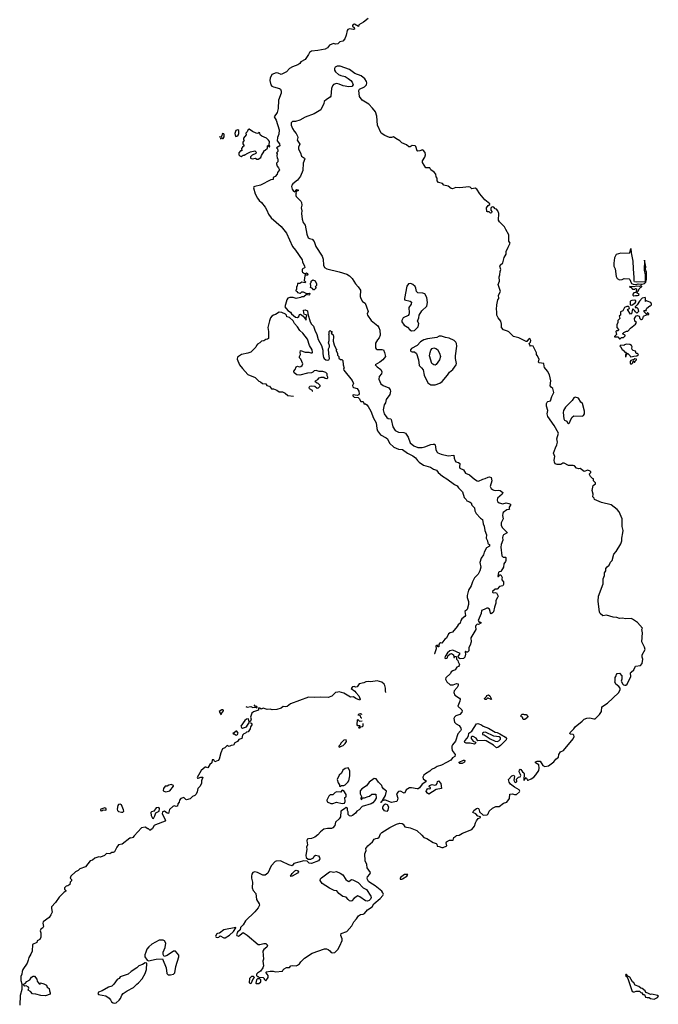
# Model space of a CAD drawing. Extents: x 2029826 to 2248070, y 228728 to 402406.
# Tile 2 of 256: x 2040280 to 2049528, y 269229 to 283480. Entities that reach past the tile are written whole.
import ezdxf

# ---------------------------------------------------------------- set-up
doc = ezdxf.new("R2010")
doc.units = 0

msp = doc.modelspace()

# ---------------------------------------------------------------- linework, layer by layer
at = {"layer": '0CON10XD'}
for points in [[(2045325, 283499), (2045258, 283445), (2045190, 283405), (2045187, 283383), (2045127, 283417), (2045111, 283409), (2045098, 283395), (2045098, 283388), (2045122, 283365), (2045128, 283342), (2045115, 283338), (2045055, 283350), (2045032, 283338), (2045023, 283325), (2045008, 283255), (2044990, 283205), (2044960, 283170), (2044915, 283158), (2044888, 283132), (2044855, 283128), (2044825, 283133), (2044768, 283112), (2044738, 283075), (2044705, 283055), (2044595, 283032), (2044504, 283026), (2044476, 283004), (2044464, 282975), (2044415, 282904), (2044352, 282868), (2044334, 282845), (2044306, 282825), (2044230, 282800), (2044186, 282774), (2044143, 282725), (2044065, 282689), (2044025, 282706), (2043995, 282711), (2043931, 282689), (2043909, 282635), (2043902, 282598), (2043915, 282535), (2043930, 282520), (2043955, 282509), (2044043, 282485), (2044056, 282475), (2044068, 282445), (2044065, 282417), (2044027, 282315), (2044024, 282195), (2044013, 282157), (2044007, 282135), (2043967, 282075), (2043994, 282025), (2044038, 281888), (2044031, 281825), (2044013, 281775), (2044008, 281725), (2044040, 281685), (2044048, 281655), (2044000, 281625), (2044012, 281612), (2044020, 281585), (2044017, 281573), (2044000, 281555), (2044008, 281538), (2044002, 281515), (2044010, 281475), (2044020, 281465), (2044017, 281423), (2044000, 281405), (2044000, 281395), (2044008, 281358), (2044027, 281337), (2044040, 281305), (2044013, 281267), (2044008, 281242), (2043979, 281211), (2043948, 281195), (2043948, 281165), (2043915, 281163), (2043767, 281085), (2043683, 281067), (2043671, 281059), (2043666, 281045), (2043690, 280960), (2043725, 280895), (2043746, 280865), (2043782, 280835), (2043835, 280765), (2043860, 280725), (2043885, 280666), (2043921, 280611), (2044066, 280485), (2044145, 280389), (2044228, 280195), (2044273, 280145), (2044369, 280005), (2044373, 279975), (2044403, 279915), (2044407, 279895), (2044403, 279887), (2044370, 279870), (2044368, 279835), (2044375, 279824), (2044405, 279808), (2044422, 279808), (2044435, 279818), (2044448, 279805), (2044450, 279785), (2044445, 279780), (2044415, 279780), (2044408, 279772), (2044398, 279705), (2044420, 279685), (2044415, 279670), (2044365, 279680), (2044335, 279662), (2044305, 279660), (2044300, 279625), (2044290, 279615), (2044290, 279575), (2044280, 279565), (2044280, 279555), (2044298, 279548), (2044305, 279530), (2044335, 279520), (2044348, 279522), (2044365, 279540), (2044385, 279542), (2044435, 279518), (2044475, 279520), (2044480, 279515), (2044475, 279500), (2044465, 279492), (2044435, 279502), (2044395, 279471), (2044365, 279470), (2044345, 279460), (2044285, 279447), (2044240, 279460), (2044191, 279459), (2044165, 279448), (2044146, 279425), (2044121, 279325), (2044163, 279273), (2044199, 279249), (2044215, 279222), (2044275, 279173), (2044305, 279170), (2044320, 279185), (2044330, 279215), (2044345, 279218), (2044387, 279187), (2044428, 279132), (2044428, 279172), (2044437, 279197), (2044425, 279210), (2044400, 279220), (2044392, 279235), (2044390, 279275), (2044415, 279282), (2044447, 279265), (2044451, 279221), (2044488, 279108), (2044507, 279075), (2044534, 279045), (2044552, 278985), (2044582, 278925), (2044603, 278853), (2044649, 278765), (2044670, 278695), (2044670, 278645), (2044680, 278590), (2044689, 278575), (2044715, 278556), (2044735, 278551), (2044754, 278556), (2044768, 278575), (2044754, 278645), (2044753, 278715), (2044768, 278745), (2044768, 278765), (2044753, 278805), (2044762, 278835), (2044762, 278872), (2044760, 278915), (2044750, 278925), (2044760, 278935), (2044763, 278967), (2044775, 278980), (2044785, 278970), (2044798, 278968), (2044800, 278955), (2044790, 278945), (2044817, 278917), (2044822, 278895), (2044820, 278825), (2044832, 278775), (2044852, 278732), (2044860, 278725), (2044862, 278712), (2044870, 278705), (2044862, 278698), (2044862, 278685), (2044880, 278655), (2044880, 278625), (2044900, 278605), (2044902, 278582), (2044925, 278560), (2044945, 278560), (2044957, 278547), (2044962, 278485), (2044980, 278435), (2044970, 278425), (2044972, 278405), (2045095, 278258), (2045113, 278215), (2045101, 278185), (2045104, 278165), (2045115, 278156), (2045165, 278141), (2045193, 278105), (2045197, 278065), (2045189, 278051), (2045165, 278043), (2045111, 278049), (2045102, 278045), (2045104, 278034), (2045125, 278018), (2045181, 278011), (2045195, 277998), (2045220, 277955), (2045250, 277955), (2045260, 277945), (2045265, 277920), (2045285, 277920), (2045305, 277908), (2045325, 277883), (2045365, 277813), (2045402, 277712), (2045442, 277645), (2045449, 277565), (2045460, 277530), (2045503, 277473), (2045585, 277428), (2045606, 277415), (2045635, 277350), (2045698, 277295), (2045765, 277266), (2045825, 277258), (2045896, 277206), (2045975, 277167), (2046010, 277140), (2046038, 277098), (2046064, 277074), (2046125, 277033), (2046230, 277005), (2046270, 276975), (2046315, 276958), (2046338, 276925), (2046401, 276871), (2046465, 276833), (2046575, 276753), (2046613, 276735), (2046635, 276703), (2046690, 276645), (2046714, 276564), (2046746, 276536), (2046757, 276517), (2046795, 276503), (2046818, 276485), (2046828, 276455), (2046867, 276415), (2046871, 276371), (2046888, 276335), (2046954, 276264), (2046982, 276245), (2046992, 276182), (2047005, 276150), (2047013, 276085), (2047039, 276025), (2047037, 275975), (2047054, 275935), (2047058, 275905), (2047065, 275894), (2047085, 275882), (2047085, 275862), (2047040, 275835), (2047004, 275775), (2046996, 275735), (2046964, 275686), (2046944, 275626), (2046958, 275555), (2046943, 275505), (2046920, 275455), (2046866, 275404), (2046836, 275345), (2046816, 275285), (2046780, 275225), (2046760, 275145), (2046760, 275115), (2046778, 275058), (2046780, 275015), (2046760, 274945), (2046727, 274913), (2046734, 274855), (2046725, 274841), (2046683, 274807), (2046669, 274785), (2046656, 274745), (2046628, 274722), (2046614, 274695), (2046545, 274613), (2046513, 274607), (2046490, 274590), (2046461, 274529), (2046435, 274513), (2046395, 274456), (2046375, 274462), (2046358, 274452), (2046350, 274435), (2046348, 274402), (2046338, 274405), (2046326, 274426), (2046305, 274418), (2046311, 274375), (2046285, 274304), (2046280, 274300)], [(2043845, 269570), (2043880, 269615), (2043880, 269645), (2043847, 269685), (2043848, 269695), (2043855, 269700), (2043905, 269711), (2043951, 269711), (2043985, 269700), (2044085, 269710), (2044090, 269725), (2044110, 269745), (2044145, 269762), (2044185, 269762), (2044206, 269784), (2044225, 269790), (2044282, 269788), (2044304, 269796), (2044332, 269815), (2044352, 269845), (2044405, 269898), (2044515, 269970), (2044695, 270033), (2044723, 270033), (2044745, 270022), (2044772, 270005), (2044791, 269981), (2044804, 269974), (2044845, 269977), (2044885, 270021), (2044917, 270075), (2044949, 270155), (2044951, 270175), (2044932, 270225), (2044936, 270254), (2045018, 270285), (2045087, 270365), (2045118, 270425), (2045155, 270464), (2045185, 270511), (2045215, 270530), (2045254, 270534), (2045274, 270545), (2045315, 270599), (2045385, 270640), (2045406, 270685), (2045498, 270762), (2045537, 270805), (2045547, 270825), (2045540, 270845), (2045522, 270865), (2045425, 270945), (2045350, 270990), (2045329, 271009), (2045315, 271035), (2045312, 271055), (2045318, 271075), (2045351, 271115), (2045359, 271135), (2045311, 271205), (2045306, 271255), (2045282, 271305), (2045276, 271405), (2045296, 271455), (2045294, 271485), (2045322, 271525), (2045389, 271581), (2045415, 271618), (2045435, 271631), (2045465, 271634), (2045484, 271646), (2045506, 271695), (2045523, 271717), (2045642, 271788), (2045735, 271838), (2045785, 271850), (2045818, 271845), (2045833, 271835), (2045855, 271799), (2045935, 271785), (2046032, 271745), (2046105, 271678), (2046134, 271644), (2046175, 271629), (2046265, 271569), (2046310, 271555), (2046319, 271545), (2046326, 271516), (2046355, 271514), (2046395, 271497), (2046413, 271497), (2046463, 271525), (2046454, 271565), (2046461, 271579), (2046505, 271604), (2046555, 271604), (2046568, 271645), (2046593, 271665), (2046607, 271673), (2046645, 271678), (2046694, 271706), (2046829, 271761), (2046865, 271808), (2046879, 271855), (2046896, 271884), (2046921, 271919), (2046945, 271930), (2046952, 271935), (2046952, 271945), (2046915, 271952), (2046884, 271984), (2046842, 272005), (2046854, 272035), (2046895, 272062), (2046908, 272068), (2046925, 272064), (2046934, 272045), (2046936, 272015), (2046985, 271973), (2046995, 271968), (2047048, 271972), (2047062, 271988), (2047080, 272025), (2047125, 272066), (2047175, 272090), (2047225, 272092), (2047285, 272142), (2047336, 272154), (2047374, 272206), (2047375, 272270), (2047415, 272274), (2047445, 272264), (2047472, 272265), (2047516, 272304), (2047524, 272315), (2047514, 272335), (2047445, 272372), (2047385, 272416), (2047366, 272445), (2047360, 272485), (2047406, 272535), (2047435, 272544), (2047446, 272525), (2047436, 272475), (2047448, 272445), (2047465, 272438), (2047478, 272455), (2047475, 272490), (2047502, 272518), (2047525, 272520), (2047535, 272540), (2047533, 272555), (2047513, 272593), (2047516, 272625), (2047525, 272632), (2047535, 272626), (2047563, 272593), (2047579, 272580), (2047584, 272565), (2047580, 272475), (2047585, 272472), (2047615, 272512), (2047633, 272475), (2047645, 272474), (2047685, 272492), (2047725, 272519), (2047755, 272550), (2047799, 272615), (2047804, 272645), (2047796, 272695), (2047748, 272725), (2047751, 272739), (2047775, 272749), (2047816, 272746), (2047855, 272687), (2047885, 272672), (2047938, 272682), (2048015, 272738), (2048043, 272777), (2048084, 272805), (2048088, 272845), (2048109, 272881), (2048154, 272905), (2048295, 273072), (2048307, 273105), (2048306, 273126), (2048295, 273136), (2048255, 273139), (2048248, 273148), (2048252, 273165), (2048305, 273216), (2048325, 273247), (2048423, 273325), (2048453, 273357), (2048493, 273373), (2048535, 273376), (2048595, 273360), (2048615, 273363), (2048675, 273425), (2048704, 273465), (2048710, 273535), (2048792, 273588), (2048952, 273735), (2048975, 273780), (2048974, 273805), (2048955, 273830), (2048912, 273865), (2048898, 273895), (2048903, 273907), (2048903, 273957), (2048917, 273983), (2048920, 274005), (2048930, 274015), (2048965, 274020), (2049000, 273985), (2048998, 273935), (2048988, 273905), (2049014, 273864), (2049025, 273853), (2049045, 273847), (2049055, 273848), (2049077, 273865), (2049129, 273975), (2049127, 274025), (2049132, 274038), (2049175, 274072), (2049197, 274123), (2049270, 274135), (2049295, 274160), (2049301, 274225), (2049292, 274255), (2049294, 274285), (2049336, 274365), (2049328, 274398), (2049288, 274475), (2049297, 274605), (2049290, 274655), (2049300, 274675), (2049226, 274756), (2049155, 274804), (2049135, 274811), (2049055, 274810), (2049005, 274819), (2048965, 274814), (2048925, 274830), (2048872, 274832), (2048775, 274862), (2048725, 274854), (2048687, 274885), (2048676, 274905), (2048658, 275065), (2048662, 275135), (2048727, 275315), (2048731, 275385), (2048746, 275434), (2048747, 275475), (2048766, 275504), (2048768, 275535), (2048785, 275561), (2048814, 275585), (2048835, 275628), (2048858, 275655), (2048884, 275745), (2048915, 275782), (2048985, 275893), (2048999, 275935), (2048999, 275975), (2049016, 276055), (2049017, 276085), (2049004, 276145), (2049004, 276256), (2048961, 276355), (2048932, 276392), (2048847, 276457), (2048705, 276492), (2048604, 276535), (2048598, 276555), (2048580, 276575), (2048582, 276612), (2048568, 276665), (2048583, 276737), (2048618, 276762), (2048620, 276775), (2048590, 276805), (2048590, 276835), (2048575, 276840), (2048547, 276867), (2048532, 276895), (2048530, 276905), (2048550, 276925), (2048550, 276935), (2048540, 276945), (2048505, 276962), (2048455, 276943), (2048395, 276982), (2048375, 276978), (2048345, 276988), (2048314, 277024), (2048295, 277030), (2048225, 277030), (2048165, 277062), (2048145, 277062), (2048115, 277043), (2048064, 277044), (2048035, 277054), (2048024, 277075), (2048020, 277105), (2048027, 277157), (2048010, 277205), (2048037, 277285), (2048057, 277325), (2048067, 277365), (2048057, 277415), (2048082, 277495), (2048020, 277605), (2047926, 277735), (2047918, 277775), (2047930, 277825), (2047908, 277885), (2047910, 277925), (2047918, 277945), (2047930, 277955), (2047968, 277962), (2047984, 278026), (2048016, 278086), (2048002, 278142), (2047975, 278160), (2047960, 278180), (2047972, 278255), (2047952, 278342), (2047923, 278393), (2047881, 278445), (2047873, 278465), (2047870, 278505), (2047803, 278513), (2047792, 278522), (2047800, 278565), (2047775, 278618), (2047763, 278635), (2047765, 278660), (2047713, 278753), (2047695, 278760), (2047675, 278756), (2047665, 278768), (2047658, 278795), (2047676, 278814), (2047681, 278835), (2047666, 278866), (2047646, 278854), (2047625, 278820), (2047615, 278822), (2047510, 278875), (2047432, 278895), (2047362, 278962), (2047344, 278974), (2047285, 278991), (2047256, 279026), (2047257, 279075), (2047247, 279115), (2047210, 279165), (2047191, 279205), (2047191, 279255), (2047184, 279285), (2047189, 279355), (2047203, 279425), (2047216, 279444), (2047214, 279495), (2047240, 279545), (2047210, 279645), (2047227, 279695), (2047221, 279759), (2047232, 279785), (2047238, 279835), (2047248, 279865), (2047233, 279915), (2047237, 279925), (2047277, 279963), (2047295, 280038), (2047323, 280085), (2047324, 280126), (2047353, 280187), (2047380, 280245), (2047362, 280275), (2047363, 280365), (2047317, 280445), (2047302, 280482), (2047230, 280555), (2047215, 280580), (2047219, 280675), (2047205, 280713), (2047185, 280736), (2047165, 280740), (2047145, 280766), (2047125, 280773), (2047107, 280763), (2047100, 280745), (2047100, 280725), (2047118, 280705), (2047110, 280685), (2047095, 280682), (2047077, 280697), (2047055, 280698), (2047042, 280705), (2047038, 280755), (2047065, 280792), (2047090, 280805), (2047090, 280815), (2047015, 280872), (2046945, 280959), (2046901, 281025), (2046875, 281041), (2046825, 281034), (2046803, 281055), (2046785, 281060), (2046655, 281046), (2046595, 281052), (2046545, 281031), (2046527, 281037), (2046485, 281069), (2046424, 281084), (2046400, 281110), (2046345, 281122), (2046325, 281148), (2046326, 281185), (2046312, 281205), (2046306, 281245), (2046284, 281275), (2046234, 281305), (2046219, 281335), (2046161, 281335), (2046114, 281415), (2046112, 281438), (2046145, 281490), (2046158, 281525), (2046150, 281560), (2046123, 281593), (2046115, 281598), (2046075, 281580), (2046045, 281578), (2046035, 281583), (2046015, 281643), (2046005, 281652), (2045965, 281657), (2045935, 281638), (2045915, 281638), (2045881, 281671), (2045815, 281698), (2045783, 281725), (2045725, 281758), (2045695, 281786), (2045665, 281775), (2045635, 281777), (2045566, 281805), (2045516, 281836), (2045461, 281955), (2045451, 282085), (2045430, 282145), (2045390, 282200), (2045335, 282256), (2045240, 282315), (2045199, 282369), (2045192, 282455), (2045198, 282475), (2045275, 282509), (2045300, 282535), (2045306, 282564), (2045302, 282585), (2045276, 282625), (2045224, 282665), (2045135, 282701), (2045055, 282758), (2044920, 282805), (2044875, 282809), (2044849, 282795), (2044838, 282775), (2044838, 282748), (2044851, 282725), (2044895, 282688), (2044932, 282672), (2044995, 282656), (2045035, 282631), (2045075, 282600), (2045094, 282575), (2045110, 282535), (2045087, 282513), (2045045, 282509), (2044965, 282521), (2044907, 282547), (2044865, 282554), (2044826, 282544), (2044810, 282525)], [(2044810, 282525), (2044796, 282484), (2044786, 282375), (2044775, 282359), (2044724, 282326), (2044691, 282295), (2044686, 282265), (2044639, 282175), (2044542, 282118), (2044412, 282068), (2044335, 282024), (2044275, 282006), (2044232, 282005), (2044212, 281985), (2044210, 281955), (2044228, 281905), (2044254, 281865), (2044284, 281834), (2044305, 281795), (2044308, 281775), (2044297, 281735), (2044329, 281695), (2044336, 281676), (2044318, 281635), (2044316, 281605), (2044344, 281554), (2044362, 281505), (2044404, 281475), (2044408, 281465), (2044383, 281405), (2044380, 281295), (2044344, 281216), (2044302, 281158), (2044235, 281102), (2044222, 281085), (2044217, 281065), (2044227, 281025), (2044245, 280998), (2044265, 280990), (2044295, 281020), (2044310, 281015), (2044310, 281005), (2044292, 280998), (2044280, 280985), (2044290, 280975), (2044280, 280965), (2044280, 280935), (2044285, 280920), (2044350, 280855), (2044361, 280835), (2044364, 280795), (2044358, 280755), (2044366, 280715), (2044362, 280675), (2044368, 280595), (2044384, 280545), (2044414, 280505), (2044438, 280375), (2044459, 280325), (2044474, 280314), (2044515, 280303), (2044545, 280268), (2044568, 280195), (2044660, 280055), (2044673, 280015), (2044681, 279925), (2044694, 279895), (2044725, 279872), (2044905, 279829), (2045015, 279796), (2045055, 279774), (2045095, 279732), (2045144, 279655), (2045179, 279615), (2045214, 279565), (2045210, 279475), (2045218, 279445), (2045243, 279403), (2045281, 279375), (2045303, 279325), (2045324, 279255), (2045310, 279225), (2045314, 279204), (2045368, 279128), (2045465, 279051), (2045482, 279025), (2045496, 278986), (2045500, 278915), (2045485, 278876), (2045459, 278845), (2045434, 278796), (2045430, 278730), (2045440, 278715), (2045458, 278708), (2045528, 278708), (2045550, 278700), (2045564, 278664), (2045576, 278606), (2045539, 278555), (2045495, 278525), (2045428, 278485), (2045454, 278455), (2045508, 278415), (2045526, 278385), (2045520, 278355), (2045484, 278315), (2045479, 278275), (2045510, 278210), (2045544, 278184), (2045625, 278154), (2045644, 278125), (2045648, 278105), (2045639, 278055), (2045588, 277982), (2045578, 277935), (2045556, 277904), (2045542, 277835), (2045559, 277775), (2045595, 277722), (2045615, 277710), (2045652, 277702), (2045660, 277695), (2045685, 277585), (2045716, 277536), (2045765, 277509), (2045844, 277504), (2045865, 277496), (2045905, 277439), (2045934, 277355), (2045985, 277311), (2046045, 277290), (2046110, 277290), (2046145, 277296), (2046235, 277331), (2046268, 277338), (2046288, 277335), (2046298, 277325), (2046308, 277258), (2046322, 277225), (2046335, 277212), (2046385, 277193), (2046485, 277167), (2046568, 277178), (2046572, 277135), (2046585, 277094), (2046595, 277083), (2046635, 277073), (2046652, 277055), (2046649, 277005), (2046655, 276990), (2046705, 276963), (2046736, 276915), (2046795, 276891), (2046865, 276828), (2046905, 276805), (2046925, 276802), (2046985, 276831), (2047021, 276839), (2047065, 276860), (2047082, 276862), (2047105, 276856), (2047116, 276805), (2047094, 276725), (2047105, 276695), (2047125, 276678), (2047145, 276672), (2047175, 276667), (2047220, 276670), (2047236, 276666), (2047275, 276635), (2047267, 276615), (2047200, 276555), (2047192, 276525), (2047201, 276505), (2047225, 276485), (2047275, 276474), (2047325, 276486), (2047365, 276480), (2047385, 276468), (2047388, 276455), (2047368, 276425), (2047367, 276407), (2047374, 276395), (2047365, 276389), (2047335, 276385), (2047282, 276348), (2047276, 276335), (2047273, 276305), (2047281, 276255), (2047254, 276196), (2047250, 276165), (2047265, 276130), (2047334, 276065), (2047337, 276055), (2047288, 276022), (2047275, 276005), (2047270, 275985), (2047277, 275945), (2047252, 275885), (2047245, 275845), (2047262, 275722), (2047283, 275703), (2047315, 275703), (2047321, 275695), (2047319, 275655), (2047314, 275636), (2047291, 275605), (2047286, 275554), (2047246, 275494), (2047225, 275488), (2047215, 275478), (2047202, 275428), (2047205, 275420), (2047215, 275422), (2047234, 275446), (2047247, 275445), (2047266, 275405), (2047260, 275385), (2047263, 275373), (2047284, 275344), (2047284, 275305), (2047275, 275285), (2047226, 275274), (2047195, 275236), (2047165, 275236), (2047124, 275205), (2047125, 275192), (2047135, 275186), (2047165, 275191), (2047185, 275184), (2047206, 275135), (2047201, 275115), (2047173, 275075), (2047177, 275035), (2047153, 274975), (2047141, 274909), (2047125, 274893), (2047105, 274883), (2047096, 274896), (2047085, 274948), (2047061, 274961), (2047045, 274961), (2047008, 274942), (2046969, 274931), (2046963, 274887), (2046921, 274785), (2046935, 274760), (2046958, 274758), (2046958, 274745), (2046926, 274724), (2046905, 274733), (2046885, 274710), (2046880, 274695), (2046884, 274655), (2046814, 274535), (2046816, 274474), (2046803, 274425), (2046784, 274395), (2046786, 274344), (2046765, 274328), (2046748, 274328), (2046735, 274338), (2046730, 274325), (2046737, 274297), (2046727, 274255), (2046705, 274232), (2046658, 274228), (2046634, 274244), (2046628, 274265), (2046658, 274308), (2046554, 274354), (2046509, 274345), (2046475, 274317), (2046441, 274265), (2046435, 274245), (2046442, 274232), (2046465, 274237), (2046474, 274245), (2046481, 274275), (2046515, 274304), (2046535, 274307), (2046561, 274285), (2046565, 274250), (2046575, 274250), (2046583, 274267), (2046600, 274265), (2046603, 274225), (2046626, 274206), (2046628, 274185), (2046647, 274147), (2046645, 274131), (2046635, 274120), (2046609, 274111), (2046585, 274069), (2046552, 274058), (2046530, 274040), (2046517, 274015), (2046452, 273955), (2046448, 273935), (2046467, 273895), (2046515, 273853), (2046555, 273853), (2046605, 273872), (2046628, 273868), (2046628, 273845), (2046613, 273815), (2046572, 273765), (2046565, 273740), (2046583, 273705), (2046649, 273659), (2046658, 273645), (2046653, 273615), (2046623, 273545), (2046682, 273492), (2046688, 273475), (2046683, 273457), (2046655, 273426), (2046594, 273405), (2046574, 273385), (2046566, 273364), (2046577, 273315), (2046600, 273290), (2046645, 273263), (2046667, 273227), (2046672, 273205), (2046664, 273185), (2046626, 273145), (2046592, 273038), (2046548, 272985), (2046539, 272965), (2046536, 272935), (2046542, 272902), (2046585, 272845), (2046583, 272817), (2046546, 272795), (2046521, 272765), (2046461, 272729), (2046390, 272690), (2046325, 272672), (2046295, 272650), (2046245, 272630), (2046217, 272603), (2046155, 272567), (2046132, 272545), (2046119, 272515), (2046124, 272495), (2046155, 272469), (2046164, 272455), (2046162, 272448), (2046107, 272417), (2046068, 272362), (2046050, 272350), (2046035, 272346), (2045954, 272364), (2045925, 272361), (2045875, 272331), (2045858, 272292), (2045845, 272286), (2045793, 272313), (2045765, 272309), (2045736, 272275), (2045757, 272215), (2045746, 272175), (2045735, 272165), (2045665, 272149), (2045575, 272184), (2045556, 272184), (2045528, 272172), (2045515, 272147), (2045507, 272155), (2045532, 272178), (2045575, 272251), (2045591, 272315), (2045547, 272347), (2045530, 272375), (2045525, 272398), (2045474, 272444), (2045440, 272495), (2045415, 272498), (2045340, 272445), (2045300, 272390), (2045233, 272347), (2045210, 272320), (2045210, 272275), (2045230, 272235), (2045230, 272225), (2045220, 272215), (2045225, 272190), (2045240, 272205), (2045245, 272220), (2045275, 272220), (2045325, 272237), (2045345, 272243), (2045378, 272272), (2045435, 272270), (2045440, 272215), (2045420, 272175), (2045395, 272143), (2045370, 272130), (2045238, 272092), (2045195, 272044), (2045164, 272026), (2045143, 271995), (2045098, 271962), (2045075, 271952), (2045055, 271956), (2045034, 271974), (2045037, 272015), (2045028, 272035), (2045027, 272057), (2045020, 272075), (2045005, 272080), (2044985, 272058), (2044930, 272025), (2044924, 271945), (2044906, 271914), (2044852, 271865), (2044845, 271818), (2044815, 271782), (2044795, 271772), (2044735, 271772), (2044686, 271764), (2044635, 271726), (2044598, 271682), (2044555, 271646), (2044505, 271628), (2044464, 271626), (2044442, 271618), (2044437, 271595), (2044449, 271535), (2044434, 271506), (2044436, 271475), (2044421, 271385), (2044426, 271356), (2044455, 271330), (2044495, 271332), (2044533, 271347), (2044543, 271373), (2044565, 271387), (2044605, 271377), (2044623, 271355), (2044625, 271335), (2044605, 271307), (2044505, 271267), (2044473, 271273), (2044442, 271302), (2044395, 271308), (2044248, 271265), (2044225, 271232), (2044175, 271247), (2044078, 271298), (2044055, 271304), (2043995, 271301), (2043980, 271295), (2043922, 271235), (2043871, 271129), (2043835, 271098), (2043800, 271100), (2043725, 271139), (2043685, 271145), (2043658, 271135), (2043643, 271115), (2043638, 271085), (2043638, 271055), (2043650, 270995), (2043644, 270915), (2043661, 270875), (2043697, 270835), (2043711, 270745), (2043747, 270685), (2043751, 270665), (2043734, 270625), (2043683, 270567)], [(2043405, 281790), (2043425, 281793), (2043441, 281809), (2043452, 281835), (2043452, 281875), (2043437, 281887), (2043410, 281875), (2043397, 281835), (2043405, 281790)], [(2043735, 281462), (2043772, 281485), (2043782, 281515), (2043820, 281575), (2043820, 281585), (2043835, 281590), (2043868, 281622), (2043870, 281655), (2043875, 281660), (2043892, 281642), (2043898, 281642), (2043900, 281655), (2043890, 281665), (2043898, 281715), (2043885, 281738), (2043852, 281765), (2043785, 281796), (2043763, 281813), (2043755, 281842), (2043745, 281847), (2043726, 281834), (2043705, 281836), (2043652, 281862), (2043605, 281897), (2043588, 281892), (2043572, 281855), (2043553, 281837), (2043557, 281813), (2043520, 281765), (2043523, 281743), (2043530, 281735), (2043510, 281705), (2043510, 281685), (2043530, 281655), (2043504, 281636), (2043493, 281617), (2043498, 281582), (2043475, 281580), (2043452, 281555), (2043453, 281525), (2043468, 281508), (2043488, 281502), (2043515, 281520), (2043535, 281520), (2043545, 281530), (2043555, 281530), (2043565, 281540), (2043620, 281565), (2043685, 281580), (2043702, 281562), (2043700, 281545), (2043645, 281518), (2043622, 281495), (2043620, 281475), (2043645, 281468), (2043693, 281477), (2043715, 281462), (2043735, 281462)], [(2043185, 281761), (2043195, 281760), (2043205, 281770), (2043215, 281760), (2043225, 281760), (2043240, 281785), (2043242, 281815), (2043235, 281830), (2043218, 281832), (2043210, 281825), (2043207, 281803), (2043195, 281780), (2043180, 281781), (2043179, 281791)], [(2049205, 279646), (2049235, 279656), (2049275, 279650), (2049295, 279653), (2049325, 279664), (2049345, 279682), (2049358, 279722), (2049356, 279825), (2049343, 279865), (2049346, 279905), (2049325, 280000), (2049322, 279855), (2049337, 279785), (2049337, 279703), (2049332, 279688), (2049205, 279681), (2049185, 279688), (2049179, 279695), (2049179, 279749), (2049166, 279875), (2049164, 279985), (2049139, 280105), (2049135, 280170), (2049125, 280160), (2049112, 280105), (2049105, 280098), (2048985, 280103), (2048918, 280082), (2048894, 280035), (2048884, 279955), (2048884, 279915), (2048903, 279873), (2048917, 279765), (2048933, 279735), (2048965, 279717), (2049005, 279718), (2049035, 279732), (2049105, 279727), (2049115, 279718), (2049124, 279694), (2049141, 279661), (2049165, 279651), (2049205, 279646)], [(2044545, 279570), (2044535, 279570), (2044518, 279588), (2044490, 279605), (2044498, 279625), (2044490, 279665), (2044500, 279675), (2044500, 279695), (2044525, 279713), (2044559, 279699), (2044578, 279655), (2044578, 279635), (2044560, 279615), (2044567, 279607), (2044567, 279593), (2044545, 279570)], [(2045955, 278978), (2045995, 278981), (2046050, 279035), (2046061, 279085), (2046039, 279115), (2046059, 279165), (2046064, 279205), (2046105, 279264), (2046175, 279334), (2046187, 279385), (2046177, 279457), (2046145, 279514), (2046116, 279524), (2046045, 279527), (2046028, 279548), (2046018, 279595), (2046005, 279617), (2045975, 279649), (2045945, 279661), (2045912, 279655), (2045886, 279625), (2045850, 279445), (2045854, 279424), (2045936, 279406), (2045955, 279390), (2045948, 279365), (2045914, 279315), (2045921, 279235), (2045916, 279215), (2045903, 279197), (2045835, 279164), (2045812, 279125), (2045814, 279105), (2045847, 279057), (2045895, 279028), (2045930, 278990), (2045955, 278978)], [(2049175, 279484), (2049195, 279490), (2049225, 279488), (2049247, 279495), (2049248, 279508), (2049222, 279522), (2049220, 279535), (2049238, 279552), (2049250, 279585), (2049272, 279608), (2049288, 279612), (2049290, 279625), (2049275, 279630), (2049255, 279620), (2049205, 279622), (2049175, 279612), (2049112, 279618), (2049115, 279610), (2049128, 279608), (2049155, 279580), (2049185, 279580), (2049195, 279590), (2049210, 279585), (2049208, 279542), (2049195, 279530), (2049172, 279528), (2049158, 279505), (2049157, 279495), (2049175, 279484)], [(2048975, 278860), (2048995, 278880), (2049025, 278878), (2049048, 278905), (2049046, 278916), (2049010, 278935), (2049027, 278953), (2049065, 278970), (2049085, 278970), (2049124, 279016), (2049198, 279075), (2049210, 279095), (2049188, 279118), (2049183, 279153), (2049205, 279192), (2049225, 279200), (2049248, 279188), (2049260, 279155), (2049273, 279143), (2049285, 279142), (2049305, 279150), (2049312, 279188), (2049355, 279210), (2049388, 279212), (2049390, 279225), (2049378, 279238), (2049372, 279238), (2049355, 279220), (2049322, 279252), (2049320, 279265), (2049325, 279270), (2049358, 279272), (2049350, 279285), (2049362, 279305), (2049405, 279340), (2049415, 279340), (2049427, 279355), (2049427, 279365), (2049417, 279385), (2049405, 279392), (2049355, 279410), (2049342, 279402), (2049342, 279445), (2049337, 279457), (2049292, 279448), (2049255, 279408), (2049223, 279355), (2049192, 279325), (2049192, 279312), (2049215, 279312), (2049232, 279302), (2049240, 279255), (2049215, 279230), (2049195, 279250), (2049183, 279273), (2049165, 279290), (2049155, 279290), (2049138, 279225), (2049125, 279220), (2049080, 279285), (2049108, 279302), (2049107, 279317), (2049098, 279328), (2049071, 279329), (2049037, 279313), (2049013, 279267), (2048979, 279251), (2048980, 279205), (2048960, 279195), (2048968, 279155), (2048943, 279127), (2048940, 279095), (2048928, 279065), (2048928, 279025), (2048950, 278995), (2048950, 278985), (2048942, 278978), (2048923, 278977), (2048910, 278965), (2048920, 278925), (2048892, 278895), (2048895, 278890), (2048942, 278892), (2048965, 278860), (2048975, 278860)], [(2049145, 279350), (2049190, 279380), (2049200, 279395), (2049202, 279415), (2049185, 279421), (2049145, 279417), (2049120, 279405), (2049120, 279355), (2049145, 279350)], [(2044514, 278098), (2044518, 278105), (2044518, 278115), (2044476, 278136), (2044473, 278155), (2044483, 278175), (2044505, 278181), (2044555, 278174), (2044585, 278147), (2044605, 278150), (2044630, 278175), (2044630, 278185), (2044600, 278215), (2044585, 278218), (2044565, 278232), (2044559, 278245), (2044563, 278255), (2044596, 278274), (2044615, 278298), (2044643, 278307), (2044685, 278308), (2044705, 278292), (2044725, 278288), (2044740, 278295), (2044742, 278305), (2044732, 278325), (2044732, 278355), (2044715, 278374), (2044668, 278388), (2044617, 278387), (2044575, 278403), (2044542, 278398), (2044525, 278378), (2044505, 278368), (2044445, 278366), (2044334, 278336), (2044291, 278341), (2044255, 278368), (2044248, 278385), (2044250, 278395), (2044268, 278415), (2044283, 278455), (2044305, 278466), (2044326, 278456), (2044349, 278461), (2044369, 278475), (2044379, 278501), (2044352, 278565), (2044333, 278585), (2044333, 278605), (2044347, 278635), (2044340, 278665), (2044345, 278690), (2044415, 278667), (2044465, 278669), (2044495, 278657), (2044513, 278657), (2044522, 278665), (2044514, 278704), (2044478, 278765), (2044448, 278858), (2044382, 278942), (2044335, 278983), (2044303, 279035), (2044259, 279085), (2044240, 279120), (2044189, 279169), (2044150, 279180), (2044142, 279205), (2044127, 279217), (2044075, 279240), (2044035, 279246), (2043985, 279212), (2043955, 279204), (2043932, 279188), (2043914, 279166), (2043895, 279122), (2043874, 279025), (2043884, 278965), (2043885, 278868), (2043870, 278855), (2043845, 278853), (2043816, 278834), (2043782, 278825), (2043759, 278801), (2043725, 278784), (2043709, 278765), (2043699, 278741), (2043625, 278670), (2043585, 278652), (2043492, 278635), (2043432, 278595), (2043428, 278565), (2043465, 278483), (2043505, 278430), (2043585, 278347), (2043691, 278301), (2043745, 278248), (2043765, 278240), (2043795, 278212), (2043845, 278210), (2043860, 278185), (2043898, 278178), (2043925, 278138), (2043955, 278138), (2044005, 278120), (2044035, 278093), (2044086, 278096), (2044126, 278076), (2044165, 278040), (2044245, 278032), (2044247, 278031)], [(2046295, 278194), (2046365, 278219), (2046397, 278245), (2046476, 278335), (2046505, 278377), (2046552, 278418), (2046601, 278485), (2046604, 278505), (2046590, 278575), (2046589, 278615), (2046609, 278755), (2046604, 278794), (2046594, 278815), (2046571, 278835), (2046501, 278871), (2046445, 278879), (2046389, 278899), (2046355, 278900), (2046318, 278882), (2046185, 278863), (2046133, 278847), (2046085, 278819), (2046037, 278763), (2045955, 278722), (2045938, 278702), (2045938, 278688), (2045947, 278677), (2045965, 278671), (2045995, 278672), (2046028, 278648), (2046056, 278555), (2046063, 278473), (2046099, 278439), (2046122, 278412), (2046139, 278335), (2046188, 278225), (2046202, 278212), (2046235, 278196), (2046295, 278194)], [(2049125, 278600), (2049155, 278603), (2049175, 278612), (2049217, 278613), (2049240, 278635), (2049225, 278650), (2049205, 278650), (2049195, 278680), (2049163, 278693), (2049150, 278705), (2049142, 278725), (2049150, 278745), (2049138, 278765), (2049115, 278777), (2049065, 278783), (2049040, 278775), (2049027, 278763), (2048985, 278767), (2048970, 278755), (2048987, 278747), (2049005, 278700), (2049018, 278698), (2049045, 278670), (2049055, 278670), (2049068, 278658), (2049070, 278650), (2049050, 278635), (2049052, 278602), (2049060, 278605), (2049060, 278625), (2049070, 278635), (2049070, 278650), (2049088, 278648), (2049120, 278615), (2049125, 278600)], [(2046295, 278480), (2046275, 278483), (2046247, 278505), (2046216, 278615), (2046222, 278665), (2046234, 278696), (2046255, 278723), (2046275, 278730), (2046305, 278722), (2046328, 278705), (2046360, 278655), (2046372, 278605), (2046361, 278559), (2046310, 278490), (2046295, 278480)], [(2049125, 278498), (2049145, 278500), (2049160, 278515), (2049162, 278538), (2049178, 278538), (2049172, 278522), (2049188, 278522), (2049192, 278538), (2049210, 278555), (2049210, 278565), (2049188, 278572), (2049165, 278550), (2049155, 278558), (2049130, 278545), (2049118, 278532), (2049118, 278512), (2049125, 278498)], [(2048225, 277630), (2048240, 277645), (2048261, 277695), (2048281, 277725), (2048305, 277747), (2048426, 277744), (2048445, 277752), (2048458, 277775), (2048460, 277815), (2048432, 277925), (2048406, 277946), (2048370, 278000), (2048325, 278017), (2048302, 278005), (2048282, 277968), (2048185, 277870), (2048156, 277825), (2048152, 277795), (2048158, 277705), (2048170, 277685), (2048205, 277670), (2048213, 277643), (2048225, 277630)], [(2045581, 273743), (2045576, 273766), (2045578, 273805), (2045566, 273845), (2045556, 273865), (2045525, 273891), (2045455, 273913), (2045365, 273897), (2045325, 273903), (2045292, 273895), (2045265, 273880), (2045195, 273867), (2045165, 273823), (2045141, 273821), (2045125, 273830), (2045100, 273825), (2045082, 273802), (2045133, 273763), (2045145, 273740), (2045192, 273695), (2045208, 273645), (2045205, 273633), (2045148, 273655), (2045115, 273679), (2045072, 273675), (2044975, 273731), (2044905, 273750), (2044885, 273746), (2044855, 273742), (2044799, 273691), (2044745, 273669), (2044635, 273677), (2044555, 273670), (2044463, 273677), (2044201, 273579), (2044155, 273541), (2044135, 273536), (2044095, 273540), (2044064, 273516), (2044005, 273498), (2043935, 273489), (2043905, 273499), (2043865, 273496), (2043805, 273514), (2043775, 273502), (2043755, 273517), (2043742, 273518), (2043738, 273505), (2043740, 273485), (2043665, 273463), (2043639, 273441), (2043620, 273385), (2043630, 273355), (2043623, 273327), (2043605, 273320), (2043595, 273360), (2043565, 273354), (2043541, 273339), (2043482, 273255), (2043494, 273234), (2043506, 273226), (2043566, 273244), (2043605, 273310), (2043636, 273296), (2043643, 273285), (2043641, 273275), (2043624, 273245), (2043617, 273215), (2043588, 273172), (2043565, 273170), (2043552, 273155), (2043527, 273143), (2043506, 273125), (2043496, 273074), (2043455, 273061), (2043436, 273034), (2043394, 273016), (2043375, 272981), (2043344, 272976), (2043315, 272960), (2043285, 272976), (2043249, 272941), (2043215, 272928), (2043191, 272869), (2043168, 272775), (2043155, 272757), (2043105, 272738), (2043090, 272770), (2043065, 272766), (2043060, 272725), (2043035, 272702), (2043005, 272650), (2042975, 272662), (2042965, 272660), (2042908, 272612), (2042851, 272511), (2042855, 272501), (2042865, 272500), (2042905, 272518), (2042930, 272515), (2042914, 272466), (2042913, 272425), (2042886, 272384), (2042858, 272355), (2042852, 272305), (2042835, 272270), (2042815, 272250), (2042780, 272235), (2042765, 272220), (2042747, 272203), (2042695, 272190), (2042685, 272192), (2042655, 272222), (2042612, 272208), (2042592, 272185), (2042590, 272155), (2042570, 272130), (2042563, 272097), (2042545, 272092), (2042515, 272101), (2042496, 272094), (2042450, 272050), (2042435, 271991), (2042415, 271996), (2042375, 272026), (2042348, 272015), (2042345, 271985), (2042392, 271895), (2042385, 271878), (2042245, 271828), (2042228, 271815), (2042202, 271775), (2042175, 271750), (2042165, 271750), (2042145, 271770), (2042135, 271770), (2042095, 271792), (2042045, 271783), (2041935, 271670), (2041918, 271642), (2041895, 271632), (2041885, 271638), (2041875, 271632), (2041765, 271549), (2041712, 271535), (2041688, 271505), (2041655, 271438), (2041635, 271428), (2041615, 271427), (2041585, 271407), (2041538, 271412), (2041508, 271385), (2041475, 271370), (2041445, 271360), (2041425, 271362), (2041367, 271343), (2041335, 271317), (2041300, 271305), (2041231, 271219), (2041152, 271188), (2041125, 271164), (2041088, 271145), (2041020, 271085), (2041010, 271055), (2041030, 271035), (2041030, 271015), (2041013, 270997), (2041008, 270965), (2040977, 270943), (2040953, 270937), (2040930, 270915), (2040930, 270895), (2040950, 270875), (2040950, 270865), (2040925, 270850), (2040851, 270779), (2040798, 270702), (2040742, 270638), (2040738, 270615), (2040749, 270565), (2040732, 270525), (2040706, 270484), (2040621, 270425), (2040613, 270405), (2040624, 270355), (2040615, 270336), (2040586, 270315), (2040578, 270295), (2040586, 270265), (2040588, 270202), (2040572, 270168), (2040535, 270148), (2040526, 270124), (2040466, 270094), (2040460, 270000), (2040443, 269955), (2040411, 269905), (2040401, 269869), (2040386, 269825), (2040324, 269735), (2040314, 269705), (2040312, 269665), (2040296, 269634), (2040298, 269575), (2040312, 269525), (2040310, 269445), (2040289, 269355), (2040280, 269215)], [(2047105, 273640), (2047065, 273660), (2047052, 273658), (2047035, 273640), (2047015, 273640), (2047012, 273655), (2047038, 273682), (2047045, 273700), (2047066, 273706), (2047086, 273695), (2047110, 273645), (2047105, 273640)], [(2043195, 273420), (2043202, 273438), (2043233, 273475), (2043232, 273485), (2043223, 273493), (2043205, 273493), (2043170, 273465), (2043195, 273420)], [(2043554, 273540), (2043575, 273532), (2043625, 273538), (2043655, 273523), (2043695, 273530), (2043715, 273522), (2043720, 273525), (2043715, 273538), (2043695, 273540), (2043673, 273562)], [(2045250, 273295), (2045250, 273255), (2045237, 273243), (2045212, 273238), (2045195, 273220), (2045190, 273235), (2045210, 273255), (2045205, 273260), (2045175, 273260), (2045168, 273275), (2045170, 273345), (2045175, 273350), (2045198, 273328), (2045239, 273330)], [(2045233, 273370), (2045223, 273373), (2045208, 273408), (2045182, 273412), (2045192, 273435), (2045215, 273440), (2045225, 273430), (2045237, 273432)], [(2047572, 273352), (2047560, 273385), (2047542, 273392), (2047540, 273415), (2047555, 273427), (2047575, 273430), (2047585, 273422), (2047615, 273423), (2047636, 273395), (2047635, 273378), (2047595, 273352), (2047572, 273352)], [(2047185, 272942), (2047141, 272981), (2047035, 273044), (2047005, 273049), (2046912, 273042), (2046892, 273082), (2046845, 273106), (2046827, 273103), (2046816, 273095), (2046816, 273075), (2046845, 273038), (2046882, 273025), (2046886, 273015), (2046865, 272996), (2046805, 273008), (2046745, 273008), (2046725, 273018), (2046720, 273035), (2046724, 273045), (2046759, 273081), (2046780, 273115), (2046782, 273155), (2046828, 273182), (2046893, 273287), (2046915, 273292), (2046965, 273272), (2046993, 273253), (2047066, 273225), (2047165, 273169), (2047195, 273164), (2047234, 273145), (2047316, 273095), (2047329, 273075), (2047326, 273055), (2047243, 272977), (2047205, 272944), (2047185, 272942)], [(2043415, 273126), (2043435, 273132), (2043442, 273155), (2043425, 273182), (2043415, 273183), (2043385, 273160), (2043368, 273155), (2043370, 273145), (2043385, 273143), (2043415, 273126)], [(2044915, 272953), (2044925, 272962), (2044962, 272975), (2044993, 273005), (2045012, 273035), (2045006, 273056), (2044975, 273050), (2044933, 273015), (2044918, 272982), (2044902, 272965), (2044900, 272955), (2044915, 272953)], [(2047195, 273034), (2047218, 273042), (2047240, 273065), (2047241, 273085), (2047225, 273101), (2047145, 273112), (2047025, 273168), (2046996, 273164), (2046980, 273155), (2046980, 273135), (2047005, 273128), (2047091, 273070), (2047165, 273036), (2047195, 273034)], [(2046685, 272714), (2046651, 272715), (2046643, 272725), (2046644, 272735), (2046705, 272761), (2046715, 272764), (2046725, 272758), (2046722, 272735), (2046685, 272714)], [(2044925, 272380), (2044940, 272395), (2044975, 272397), (2044995, 272407), (2045033, 272445), (2045044, 272465), (2045060, 272535), (2045059, 272605), (2045048, 272638), (2045035, 272650), (2044995, 272643), (2044961, 272619), (2044938, 272575), (2044908, 272545), (2044878, 272485), (2044892, 272435), (2044910, 272405), (2044912, 272385), (2044925, 272380)], [(2042395, 272303), (2042455, 272320), (2042508, 272385), (2042508, 272398), (2042475, 272410), (2042438, 272402), (2042415, 272387), (2042385, 272388), (2042362, 272355), (2042356, 272326), (2042365, 272312), (2042395, 272303)], [(2046205, 272273), (2046183, 272283), (2046168, 272308), (2046171, 272325), (2046185, 272346), (2046195, 272354), (2046215, 272350), (2046227, 272355), (2046228, 272365), (2046208, 272378), (2046213, 272395), (2046255, 272411), (2046292, 272402), (2046313, 272407), (2046327, 272425), (2046332, 272455), (2046346, 272466), (2046380, 272425), (2046389, 272355), (2046313, 272337), (2046205, 272273)], [(2044785, 272137), (2044813, 272137), (2044865, 272153), (2044947, 272137), (2044985, 272142), (2044993, 272165), (2044987, 272223), (2045008, 272232), (2045009, 272265), (2044975, 272318), (2044955, 272328), (2044944, 272326), (2044932, 272298), (2044874, 272306), (2044850, 272295), (2044815, 272262), (2044775, 272260), (2044755, 272240), (2044728, 272182), (2044731, 272161), (2044785, 272137)], [(2041465, 272028), (2041475, 272033), (2041488, 272042), (2041525, 272037), (2041533, 272045), (2041531, 272065), (2041515, 272072), (2041455, 272056), (2041448, 272045), (2041452, 272035), (2041465, 272028)], [(2041755, 272008), (2041775, 272009), (2041786, 272025), (2041783, 272043), (2041754, 272114), (2041735, 272125), (2041711, 272119), (2041701, 272105), (2041689, 272055), (2041694, 272035), (2041711, 272021), (2041755, 272008)], [(2042215, 271917), (2042238, 271955), (2042251, 271999), (2042298, 272025), (2042303, 272065), (2042297, 272077), (2042256, 272075), (2042223, 272027), (2042187, 272013), (2042179, 272005), (2042183, 271963), (2042205, 271922), (2042215, 271917)], [(2045595, 272022), (2045561, 272031), (2045536, 272065), (2045538, 272082), (2045554, 272115), (2045575, 272129), (2045603, 272123), (2045619, 272089), (2045613, 272037), (2045595, 272022)], [(2044205, 271080), (2044200, 271085), (2044225, 271122), (2044265, 271160), (2044285, 271170), (2044312, 271162), (2044319, 271145), (2044305, 271126), (2044225, 271084), (2044205, 271080)], [(2045315, 270723), (2045285, 270728), (2045205, 270787), (2045175, 270799), (2045125, 270767), (2045091, 270729), (2045075, 270724), (2045058, 270728), (2045035, 270745), (2045008, 270778), (2044961, 270791), (2044903, 270833), (2044870, 270870), (2044835, 270878), (2044765, 270912), (2044660, 270980), (2044633, 271023), (2044636, 271045), (2044648, 271062), (2044765, 271149), (2044785, 271152), (2044825, 271140), (2044865, 271151), (2044919, 271129), (2044961, 271101), (2045002, 271035), (2045025, 271015), (2045045, 271008), (2045085, 271034), (2045105, 271033), (2045182, 270992), (2045255, 270915), (2045300, 270890), (2045364, 270795), (2045367, 270775), (2045358, 270752), (2045339, 270731), (2045315, 270723)], [(2045815, 271039), (2045825, 271044), (2045888, 271085), (2045898, 271108), (2045852, 271108), (2045795, 271066), (2045788, 271048), (2045791, 271041), (2045815, 271039)], [(2043683, 270567), (2043552, 270435), (2043515, 270380), (2043477, 270343), (2043470, 270305), (2043436, 270275), (2043417, 270235), (2043423, 270223), (2043448, 270215), (2043515, 270268), (2043575, 270232), (2043735, 270093), (2043755, 270093), (2043815, 270110), (2043845, 270110), (2043867, 270087), (2043858, 270055), (2043816, 270024), (2043801, 269999), (2043809, 269885), (2043801, 269855), (2043808, 269785), (2043800, 269755), (2043769, 269711), (2043721, 269679), (2043710, 269665), (2043710, 269645), (2043725, 269630), (2043735, 269630), (2043745, 269620), (2043807, 269617), (2043820, 269605), (2043822, 269592), (2043845, 269570)], [(2043255, 270189), (2043320, 270230), (2043378, 270282), (2043412, 270335), (2043410, 270340), (2043235, 270308), (2043175, 270260), (2043146, 270256), (2043135, 270249), (2043117, 270217), (2043118, 270205), (2043125, 270200), (2043145, 270197), (2043165, 270202), (2043185, 270220), (2043235, 270190), (2043255, 270189)], [(2042465, 269654), (2042505, 269664), (2042527, 269683), (2042543, 269775), (2042583, 269915), (2042582, 269942), (2042536, 269996), (2042507, 269997), (2042414, 269936), (2042372, 269922), (2042358, 269948), (2042358, 269985), (2042388, 270052), (2042396, 270116), (2042376, 270146), (2042355, 270158), (2042301, 270159), (2042195, 270102), (2042149, 270061), (2042122, 270025), (2042104, 269985), (2042094, 269945), (2042093, 269915), (2042127, 269867), (2042147, 269857), (2042254, 269884), (2042348, 269888), (2042401, 269755), (2042412, 269675), (2042430, 269655), (2042465, 269654)], [(2041655, 269246), (2041675, 269252), (2041721, 269289), (2041739, 269315), (2041758, 269362), (2041777, 269385), (2041835, 269426), (2041927, 269473), (2041975, 269523), (2042002, 269538), (2042054, 269596), (2042096, 269675), (2042117, 269735), (2042120, 269825), (2042095, 269830), (2042057, 269803), (2042005, 269788), (2041974, 269756), (2041896, 269704), (2041852, 269665), (2041735, 269628), (2041718, 269605), (2041692, 269588), (2041645, 269521), (2041615, 269494), (2041565, 269476), (2041475, 269424), (2041422, 269405), (2041410, 269385), (2041422, 269372), (2041525, 269350), (2041575, 269319), (2041594, 269295), (2041607, 269265), (2041631, 269249), (2041655, 269246)], [(2040655, 269354), (2040585, 269358), (2040512, 269378), (2040463, 269383), (2040435, 269415), (2040404, 269435), (2040411, 269465), (2040408, 269478), (2040375, 269499), (2040355, 269493), (2040347, 269497), (2040337, 269515), (2040338, 269525), (2040359, 269531), (2040385, 269560), (2040425, 269582), (2040449, 269620), (2040475, 269635), (2040495, 269638), (2040526, 269595), (2040533, 269565), (2040562, 269525), (2040575, 269522), (2040582, 269538), (2040629, 269525), (2040670, 269505), (2040678, 269475), (2040705, 269460), (2040709, 269425), (2040723, 269393), (2040720, 269375), (2040655, 269354)], [(2043625, 269532), (2043635, 269540), (2043655, 269590), (2043680, 269615), (2043665, 269630), (2043635, 269632), (2043607, 269605), (2043603, 269545), (2043610, 269535), (2043625, 269532)], [(2049465, 269303), (2049515, 269330), (2049528, 269345), (2049518, 269355), (2049436, 269376), (2049413, 269373), (2049375, 269392), (2049345, 269400), (2049338, 269425), (2049295, 269458), (2049272, 269462), (2049245, 269488), (2049194, 269504), (2049175, 269540), (2049152, 269555), (2049115, 269622), (2049087, 269637), (2049065, 269662), (2049055, 269660), (2049054, 269644), (2049070, 269630), (2049090, 269590), (2049147, 269417), (2049165, 269408), (2049185, 269408), (2049205, 269420), (2049255, 269420), (2049275, 269400), (2049287, 269397), (2049302, 269372), (2049325, 269370), (2049340, 269335), (2049365, 269328), (2049395, 269330), (2049412, 269312), (2049465, 269303)], [(2043745, 269530), (2043770, 269555), (2043770, 269585), (2043755, 269600), (2043725, 269600), (2043710, 269585), (2043700, 269535), (2043705, 269530), (2043745, 269530)]]:
    msp.add_lwpolyline(points, dxfattribs=at)

doc.saveas('drawing.dxf')
